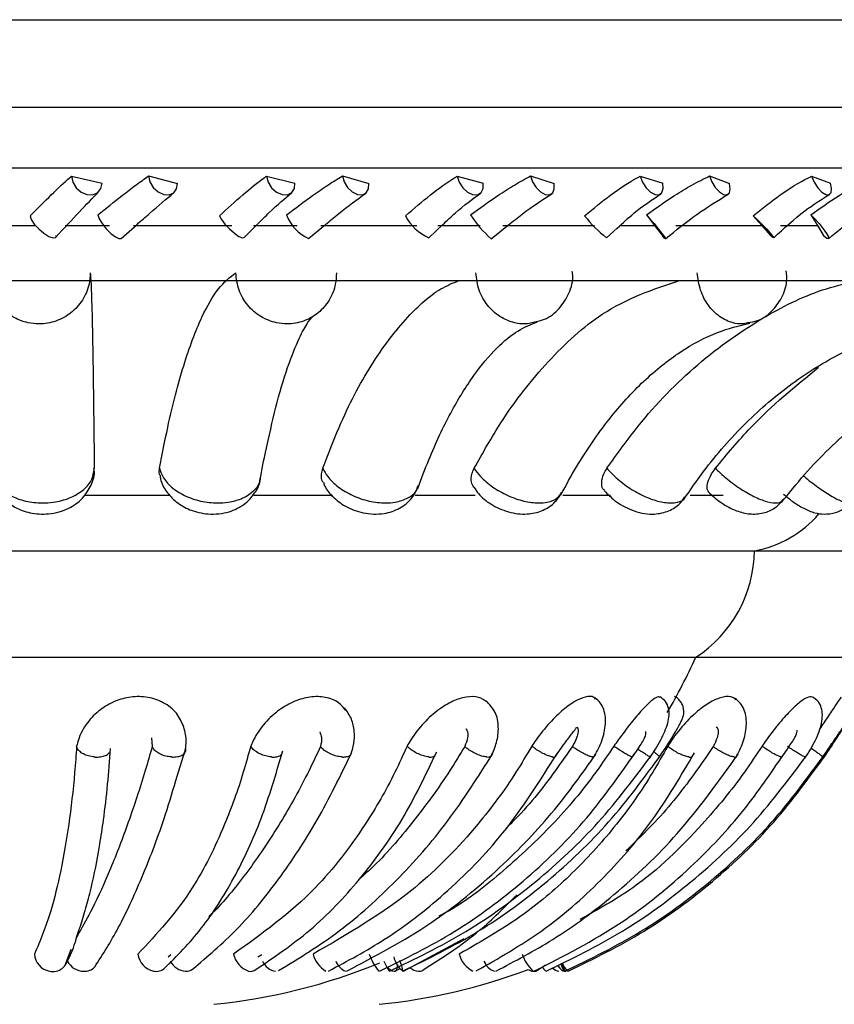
# Model space of a CAD drawing. Header units: millimetres. Extents: x 65 to 121, y 64 to 185.
# Tile 86 of 175: x 76.71 to 77.9, y 128.58 to 130.02. Entities that reach past the tile are written whole.
import ezdxf

# ---------------------------------------------------------------- set-up
doc = ezdxf.new("R2010")
doc.units = ezdxf.units.MM

msp = doc.modelspace()

# ---------------------------------------------------------------- linework, layer by layer
at = {"color": 7, "linetype": 'Continuous', "lineweight": 25}
for p, q in [((74.58689, 130.01567), (78.91689, 130.01567)), ((76.78133, 129.78677), (76.82622, 129.77652)), ((76.89395, 129.78721), (76.93652, 129.77593)), ((77.06641, 129.78677), (77.10815, 129.77652)), ((77.17741, 129.78721), (77.21627, 129.77593)), ((77.34537, 129.78677), (77.38315, 129.77652)), ((77.45259, 129.78721), (77.48699, 129.77593)), ((77.61278, 129.78677), (77.64587, 129.77652)), ((77.71413, 129.78721), (77.7434, 129.77593)), ((77.86343, 129.78677), (77.89118, 129.77652)), ((77.62191, 129.7302), (77.63393, 129.71454)), ((77.77814, 129.72871), (77.79057, 129.71454)), ((77.86209, 129.7302), (77.87185, 129.71454)), ((76.59608, 129.71454), (76.72884, 129.71454)), ((76.77244, 129.71454), (76.83724, 129.71454)), ((76.85385, 129.69585), (76.87727, 129.71637)), ((76.87212, 129.71454), (77.01576, 129.71454)), ((77.03378, 129.69722), (77.05323, 129.71647)), ((77.04761, 129.71454), (77.11154, 129.71454)), ((77.12784, 129.69561), (77.15252, 129.71594)), ((77.14583, 129.71454), (77.28612, 129.71454)), ((77.30381, 129.69692), (77.32424, 129.71594)), ((77.31702, 129.71454), (77.37883, 129.71454)), ((77.39486, 129.69541), (77.42029, 129.71556)), ((77.41186, 129.71454), (77.54608, 129.71454)), ((77.58349, 129.71454), (77.63393, 129.71454)), ((77.63393, 129.71454), (77.64568, 129.69915)), ((77.66505, 129.71454), (77.79057, 129.71454)), ((77.79057, 129.71454), (77.80272, 129.70063)), ((77.81782, 129.71454), (77.87185, 129.71454)), ((77.87185, 129.71454), (77.88129, 129.69915)), ((77.56352, 129.69669), (77.57937, 129.7109)), ((74.90233, 129.63438), (78.60146, 129.63438)), ((76.80078, 129.32057), (76.92576, 129.32057)), ((77.0479, 129.32057), (77.1629, 129.32057)), ((77.28403, 129.32057), (77.37161, 129.32057)), ((77.49967, 129.32057), (77.56917, 129.32057)), ((77.68576, 129.32057), (77.73413, 129.32057)), ((75.72414, 129.23897), (77.77965, 129.23897)), ((77.77965, 129.23897), (78.02143, 129.23897)), ((75.80982, 129.08335), (77.69397, 129.08335)), ((77.69397, 129.08335), (77.93575, 129.08335)), ((76.89835, 128.96552), (76.89954, 128.95283)), ((76.93401, 128.90292), (76.9472, 128.94536)), ((77.26676, 128.62419), (77.3556, 128.67189)), ((76.77302, 128.63576), (76.781, 128.65634)), ((76.9228, 128.64528), (76.92662, 128.64874)), ((77.05396, 128.64528), (77.05963, 128.64874)), ((76.7714, 128.63159), (76.77302, 128.63576)), ((77.46122, 128.62495), (77.47423, 128.63357)), ((77.25473, 128.62446), (77.26231, 128.62883)), ((77.2664, 128.62411), (77.26547, 128.62429))]:
    msp.add_line(p, q, dxfattribs=at)
at = {"color": 1, "linetype": 'Continuous', "lineweight": 25}
for p, q in [((74.58689, 129.88773), (78.91689, 129.88773)), ((74.66214, 129.79895), (78.84165, 129.79895))]:
    msp.add_line(p, q, dxfattribs=at)
at = {"color": 7, "linetype": 'Continuous', "lineweight": 25, "flags": 128}
for points in [[(76.78133, 129.78677), (76.78323, 129.77809), (76.78822, 129.76999), (76.79554, 129.76368), (76.80409, 129.7601), (76.81259, 129.75979), (76.81977, 129.76279), (76.82455, 129.76867), (76.82622, 129.77652)], [(76.89395, 129.78721), (76.89603, 129.77852), (76.90098, 129.77033), (76.90806, 129.76386), (76.9162, 129.7601), (76.9242, 129.75959), (76.93085, 129.76241), (76.93518, 129.76815), (76.93652, 129.77593)], [(77.06641, 129.78677), (77.06883, 129.77809), (77.07402, 129.76999), (77.08119, 129.76368), (77.08927, 129.7601), (77.09705, 129.75979), (77.10336, 129.76279), (77.10725, 129.76867), (77.10815, 129.77652)], [(77.17741, 129.78721), (77.17998, 129.77852), (77.18507, 129.77033), (77.1919, 129.76386), (77.19947, 129.7601), (77.20664, 129.75959), (77.21234, 129.76241), (77.21572, 129.76815), (77.21627, 129.77593)], [(77.34537, 129.78677), (77.34826, 129.77809), (77.35355, 129.76999), (77.36043, 129.76368), (77.36788, 129.7601), (77.37479, 129.75979), (77.3801, 129.76279), (77.38304, 129.76867), (77.38315, 129.77652)], [(77.45259, 129.78721), (77.4556, 129.77852), (77.46072, 129.77033), (77.46718, 129.76386), (77.47403, 129.7601), (77.48023, 129.75959), (77.48486, 129.76241), (77.48723, 129.76815), (77.48699, 129.77593)], [(77.61278, 129.78677), (77.61609, 129.77809), (77.62137, 129.76999), (77.62783, 129.76368), (77.63451, 129.7601), (77.6404, 129.75979), (77.64462, 129.76279), (77.64654, 129.76867), (77.64587, 129.77652)], [(77.71413, 129.78721), (77.71752, 129.77852), (77.72258, 129.77033), (77.72854, 129.76386), (77.73453, 129.7601), (77.73964, 129.75959), (77.74311, 129.76241), (77.74443, 129.76815), (77.7434, 129.77593)], [(77.86343, 129.78677), (77.86709, 129.77809), (77.87226, 129.76999), (77.87818, 129.76368), (77.88396, 129.7601), (77.88872, 129.75979), (77.89176, 129.76279), (77.89263, 129.76867), (77.89118, 129.77652)], [(76.72103, 129.72871), (76.72269, 129.72337), (76.72707, 129.71668), (76.73349, 129.70965), (76.74096, 129.70338), (76.74832, 129.69883), (76.75444, 129.69671), (76.75837, 129.69734), (76.7595, 129.70063)], [(76.82003, 129.7302), (76.822, 129.72468), (76.82632, 129.71759), (76.83234, 129.71003), (76.83911, 129.70317), (76.84559, 129.69806), (76.85078, 129.6955), (76.85375, 129.69577)], [(76.99773, 129.72871), (77.0005, 129.72337), (77.00563, 129.71668), (77.01233, 129.70965), (77.01956, 129.70338), (77.0262, 129.69883), (77.03123, 129.69671), (77.0337, 129.69712)], [(77.62191, 129.7302), (77.62692, 129.72468), (77.63301, 129.71759), (77.63925, 129.71003), (77.64466, 129.70317), (77.64841, 129.69806), (77.64992, 129.6955), (77.64896, 129.69589), (77.64568, 129.69915)], [(77.77814, 129.72871), (77.78384, 129.72337), (77.79058, 129.71668), (77.79731, 129.70965), (77.80301, 129.70338), (77.80678, 129.69883), (77.80805, 129.69671), (77.80663, 129.69734), (77.80272, 129.70063)], [(77.86209, 129.7302), (77.86794, 129.72468), (77.8744, 129.71759), (77.88046, 129.71003), (77.88519, 129.70317), (77.88786, 129.69806), (77.88806, 129.6955), (77.88575, 129.69589), (77.88129, 129.69915)], [(77.49214, 128.63275), (77.49257, 128.63214), (77.49526, 128.62884), (77.49785, 128.62633), (77.50023, 128.62473), (77.5023, 128.62411), (77.50396, 128.62451)], [(77.49636, 128.63506), (77.49777, 128.63214), (77.49943, 128.62884), (77.50078, 128.62633), (77.50176, 128.62473), (77.50233, 128.62411), (77.50245, 128.62451)], [(77.24343, 128.63021), (77.24472, 128.62884), (77.24761, 128.62633), (77.25033, 128.62473), (77.25277, 128.62411), (77.25483, 128.62451)], [(77.50396, 128.62451), (77.50503, 128.62568), (77.50507, 128.62574)], [(77.50779, 128.62468), (77.50768, 128.62442), (77.50726, 128.62411)]]:
    msp.add_lwpolyline(points, dxfattribs=at)
at = {"color": 7, "linetype": 'Continuous', "lineweight": 25}
for centre, radius, start, end in [((77.1557, 129.75347), 0.0643, 201.2157, 244.26915), ((77.33336, 129.76275), 0.07224, 208.11742, 245.82336), ((77.50102, 129.81736), 0.16171, 212.61346, 228.96601), ((77.69374, 129.85923), 0.20824, 218.81514, 231.29026), ((77.7516, 129.39738), 0.16087, 280.04159, 319.55768), ((77.59213, 129.24083), 0.18753, 302.89059, 359.43407), ((76.9026, 129.43921), 0.8677, 329.77474, 335.78775), ((76.75327, 128.65013), 0.0259, 182.00601, 261.49076), ((76.9078, 128.6534), 0.02959, 188.12885, 257.59012), ((77.05131, 128.65628), 0.03368, 192.10513, 250.65083), ((77.17446, 128.65994), 0.0413, 195.05275, 239.10107), ((77.29381, 128.67634), 0.08168, 199.39197, 219.38798), ((77.38554, 128.65869), 0.03843, 194.2627, 242.79183), ((77.49792, 128.66778), 0.06043, 197.88696, 225.73197), ((76.75455, 128.6458), 0.0219, 256.49965, 358.65144), ((76.80026, 128.65202), 0.02792, 208.20766, 268.20455), ((76.95081, 128.6524), 0.02841, 208.57049, 264.94149), ((76.9026, 129.43921), 0.8677, 275.74123, 292.32512), ((77.08492, 128.65064), 0.02703, 205.94136, 259.02381), ((77.19272, 128.64852), 0.02662, 201.37302, 246.49914), ((77.30179, 128.66356), 0.06816, 201.28326, 215.36808), ((77.2889, 128.65362), 0.0373, 192.90814, 231.30518), ((77.24927, 128.63131), 0.00878, 309.26198, 12.2313), ((77.22329, 128.62159), 0.04239, 3.94339, 25.41301), ((77.40857, 128.64891), 0.02624, 202.61004, 250.92658), ((77.42122, 128.60256), 0.08415, 15.12082, 23.52301), ((77.52526, 128.64617), 0.02847, 200.01001, 230.79146), ((76.80031, 128.64535), 0.02126, 267.52293, 315.4752), ((76.90556, 128.64208), 0.01805, 256.79915, 313.78241), ((76.94894, 128.63957), 0.01547, 267.64117, 307.69257), ((77.04336, 128.63526), 0.01122, 253.3801, 311.39319), ((77.14438, 129.43921), 0.8677, 275.74123, 290.57119), ((77.29344, 128.65357), 0.04098, 213.60599, 219.84271), ((77.29068, 128.64509), 0.02107, 226.8428, 265.07137), ((77.28937, 128.63446), 0.01036, 267.25865, 301.76394), ((77.45739, 128.63822), 0.01399, 234.47195, 281.27896), ((77.45746, 128.63252), 0.00845, 288.43012, 331.12947), ((77.48633, 128.63879), 0.01854, 205.19003, 232.37447), ((77.49571, 128.63792), 0.01394, 219.99904, 262.41794)]:
    msp.add_arc(centre, radius, start, end, dxfattribs=at)
for points, knots in [([(76.72103, 129.72871), (76.73154, 129.73933), (76.75261, 129.76063), (76.77202, 129.77861), (76.78043, 129.78599), (76.78133, 129.78677)], [0, 0, 0, 0, 0.471099, 0.9438887, 1, 1, 1, 1]), ([(76.82003, 129.7302), (76.83204, 129.7399), (76.85142, 129.75555), (76.87639, 129.77454), (76.88804, 129.78295), (76.89395, 129.78721)], [0, 0, 0, 0, 0.44592, 0.7192366, 1, 1, 1, 1]), ([(76.99773, 129.72871), (77.0092, 129.73933), (77.03219, 129.76063), (77.05487, 129.77861), (77.0653, 129.78599), (77.06641, 129.78677)], [0, 0, 0, 0, 0.4710972, 0.943887, 1, 1, 1, 1]), ([(77.09576, 129.7302), (77.10856, 129.7399), (77.12921, 129.75555), (77.15686, 129.77454), (77.1705, 129.78295), (77.17741, 129.78721)], [0, 0, 0, 0, 0.4459198, 0.7192421, 1, 1, 1, 1]), ([(77.26964, 129.72871), (77.28185, 129.73933), (77.30632, 129.76063), (77.33182, 129.77861), (77.34407, 129.78599), (77.34537, 129.78677)], [0, 0, 0, 0, 0.4711015, 0.9438941, 1, 1, 1, 1]), ([(77.3648, 129.7302), (77.37814, 129.7399), (77.39965, 129.75555), (77.42945, 129.77454), (77.44481, 129.78295), (77.45259, 129.78721)], [0, 0, 0, 0, 0.4459251, 0.7192394, 1, 1, 1, 1]), ([(77.53148, 129.72871), (77.54419, 129.73933), (77.56966, 129.76063), (77.59748, 129.77861), (77.61131, 129.78599), (77.61278, 129.78677)], [0, 0, 0, 0, 0.4711042, 0.9438882, 1, 1, 1, 1]), ([(77.62191, 129.7302), (77.63553, 129.7399), (77.65749, 129.75555), (77.68886, 129.77454), (77.70563, 129.78295), (77.71413, 129.78721)], [0, 0, 0, 0, 0.4459234, 0.7192383, 1, 1, 1, 1]), ([(77.77814, 129.72871), (77.7911, 129.73933), (77.81708, 129.76063), (77.84669, 129.77861), (77.86183, 129.78599), (77.86343, 129.78677)], [0, 0, 0, 0, 0.4711009, 0.9438904, 1, 1, 1, 1]), ([(77.86209, 129.7302), (77.87572, 129.7399), (77.89769, 129.75555), (77.93003, 129.77454), (77.94789, 129.78295), (77.95695, 129.78721)], [0, 0, 0, 0, 0.44592408, 0.71924071, 1, 1, 1, 1]), ([(76.75861, 129.69755), (76.77045, 129.71042), (76.79405, 129.73606), (76.81231, 129.75485), (76.82142, 129.76421)], [0, 0, 0, 0, 0.5016015, 1, 1, 1, 1]), ([(76.87727, 129.71637), (76.88347, 129.72182), (76.90379, 129.73968), (76.92008, 129.75336), (76.9314, 129.76286)], [0, 0, 0, 0, 0.3052086, 1, 1, 1, 1]), ([(77.05323, 129.71647), (77.05912, 129.72239), (77.07736, 129.74072), (77.09301, 129.75402), (77.1036, 129.76301)], [0, 0, 0, 0, 0.3232171, 1, 1, 1, 1]), ([(77.15252, 129.71594), (77.15902, 129.72137), (77.18024, 129.73906), (77.19889, 129.75258), (77.21183, 129.76196)], [0, 0, 0, 0, 0.30651923, 1, 1, 1, 1]), ([(77.32424, 129.71594), (77.33042, 129.72183), (77.34944, 129.73996), (77.36722, 129.7531), (77.37923, 129.76196)], [0, 0, 0, 0, 0.3248125, 1, 1, 1, 1]), ([(77.42029, 129.71556), (77.42698, 129.72096), (77.44869, 129.7385), (77.46931, 129.75188), (77.48358, 129.76115)], [0, 0, 0, 0, 0.3079303, 1, 1, 1, 1]), ([(77.57937, 129.7109), (77.58742, 129.71837), (77.60856, 129.73801), (77.62985, 129.75226), (77.64303, 129.76109)], [0, 0, 0, 0, 0.3808078, 1, 1, 1, 1]), ([(77.64981, 129.6953), (77.66506, 129.70768), (77.69532, 129.73225), (77.72615, 129.75111), (77.74144, 129.76046)], [0, 0, 0, 0, 0.503966, 1, 1, 1, 1]), ([(77.80793, 129.6966), (77.82295, 129.71055), (77.84942, 129.73515), (77.8777, 129.75278), (77.88994, 129.76042)], [0, 0, 0, 0, 0.5671661, 1, 1, 1, 1]), ([(77.88785, 129.69536), (77.90086, 129.70612), (77.93028, 129.73045), (77.96252, 129.74939), (77.9805, 129.75995)], [0, 0, 0, 0, 0.4424959, 1, 1, 1, 1]), ([(76.80895, 129.64562), (76.80859, 129.64001), (76.80767, 129.62604), (76.79859, 129.605), (76.78161, 129.58597), (76.75915, 129.57361), (76.73701, 129.56987), (76.71498, 129.57219), (76.69405, 129.58046), (76.67483, 129.59727), (76.66151, 129.61979), (76.65982, 129.63691), (76.65896, 129.64562)], [0, 0, 0, 0, 0.071767, 0.178929, 0.2859693, 0.392977, 0.5000213, 0.5670021, 0.6742186, 0.7815575, 0.8889414, 1, 1, 1, 1]), ([(76.80895, 129.64562), (76.8093, 129.64087), (76.81015, 129.62908), (76.81147, 129.58737), (76.81315, 129.50619), (76.81414, 129.41536), (76.81475, 129.35968)], [0, 0, 0, 0, 0.1558047, 0.3865286, 0.6239431, 1, 1, 1, 1]), ([(76.91027, 129.35968), (76.91414, 129.37995), (76.92483, 129.43584), (76.94527, 129.51389), (76.97042, 129.5807), (76.99618, 129.62597), (77.01306, 129.63903), (77.02159, 129.64562)], [0, 0, 0, 0, 0.1311003, 0.3616382, 0.5988632, 0.797328, 1, 1, 1, 1]), ([(77.16862, 129.64562), (77.16837, 129.64001), (77.16774, 129.62604), (77.15925, 129.605), (77.14298, 129.58597), (77.12121, 129.57361), (77.09958, 129.56987), (77.07794, 129.57219), (77.05725, 129.58046), (77.03809, 129.59727), (77.02459, 129.61979), (77.0226, 129.63691), (77.02159, 129.64562)], [0, 0, 0, 0, 0.0717672, 0.1789297, 0.2859682, 0.3929782, 0.5000191, 0.567001, 0.6742201, 0.7815579, 0.8889416, 1, 1, 1, 1]), ([(77.46055, 129.57431), (77.46475, 129.5752), (77.47764, 129.57792), (77.49543, 129.59261), (77.50953, 129.61512), (77.51559, 129.63506), (77.51369, 129.64574), (77.51338, 129.64747)], [0, 0, 0, 0, 0.1309998, 0.4013429, 0.6709905, 0.946854, 1, 1, 1, 1]), ([(77.77066, 129.5729), (77.7753, 129.57361), (77.78805, 129.57556), (77.80567, 129.5885), (77.82042, 129.60848), (77.82802, 129.62968), (77.82683, 129.64327), (77.82639, 129.64824)], [0, 0, 0, 0, 0.1359883, 0.3739021, 0.6101023, 0.8574717, 1, 1, 1, 1]), ([(77.14881, 129.35968), (77.15659, 129.37994), (77.17807, 129.43582), (77.21911, 129.51401), (77.26968, 129.58028), (77.3135, 129.6202), (77.33923, 129.63071), (77.34823, 129.63438)], [0, 0, 0, 0, 0.1450371, 0.4000853, 0.6625275, 0.8820908, 1, 1, 1, 1]), ([(77.37001, 129.35968), (77.38282, 129.38244), (77.41567, 129.44076), (77.47786, 129.5189), (77.56429, 129.59886), (77.63195, 129.6215), (77.67044, 129.63438)], [0, 0, 0, 0, 0.1589236, 0.4073313, 0.6629432, 1, 1, 1, 1]), ([(77.56419, 129.35968), (77.57908, 129.38057), (77.61937, 129.43705), (77.69615, 129.51545), (77.78973, 129.58114), (77.87031, 129.62048), (77.91729, 129.6308), (77.93355, 129.63438)], [0, 0, 0, 0, 0.1497018, 0.4048643, 0.6674244, 0.8848554, 1, 1, 1, 1]), ([(77.06703, 129.39175), (77.07199, 129.41412), (77.08231, 129.46066), (77.09928, 129.51487), (77.11579, 129.55417), (77.12795, 129.57541), (77.13495, 129.58207), (77.13361, 129.58118), (77.13342, 129.58105)], [0, 0, 0, 0, 0.2029165, 0.4222915, 0.6351529, 0.8119638, 0.9741061, 1, 1, 1, 1]), ([(77.28773, 129.33036), (77.29298, 129.34443), (77.30805, 129.38482), (77.33542, 129.44241), (77.36942, 129.49746), (77.40324, 129.53737), (77.43591, 129.56379), (77.4533, 129.57015), (77.46236, 129.57346)], [0, 0, 0, 0, 0.0967608, 0.2777723, 0.4567378, 0.6333073, 0.8088013, 1, 1, 1, 1]), ([(77.49687, 129.32093), (77.50441, 129.33478), (77.52634, 129.37508), (77.56661, 129.43303), (77.61788, 129.4895), (77.67146, 129.53186), (77.72364, 129.5599), (77.75736, 129.56822), (77.77318, 129.57212)], [0, 0, 0, 0, 0.096558, 0.2808266, 0.4648153, 0.649096, 0.8353521, 1, 1, 1, 1]), ([(77.6765, 129.31418), (77.68604, 129.32798), (77.71416, 129.36864), (77.76637, 129.42765), (77.83413, 129.48594), (77.90661, 129.53027), (77.97677, 129.55904), (78.02278, 129.5678), (78.04303, 129.57165)], [0, 0, 0, 0, 0.0962271, 0.2835773, 0.4712488, 0.6599119, 0.8503221, 1, 1, 1, 1]), ([(77.8192, 129.30968), (77.83037, 129.32349), (77.86358, 129.36455), (77.92566, 129.42448), (78.00701, 129.48405), (78.09466, 129.52948), (78.17911, 129.55867), (78.23443, 129.5676), (78.25822, 129.57144)], [0, 0, 0, 0, 0.09593833, 0.2851293, 0.47468855, 0.66488245, 0.85586535, 1, 1, 1, 1]), ([(77.72287, 129.35968), (77.73967, 129.38007), (77.78529, 129.43543), (77.83937, 129.47953), (77.87354, 129.50739)], [0, 0, 0, 0, 0.3682777, 1, 1, 1, 1]), ([(77.05735, 129.34247), (77.05998, 129.35748), (77.06306, 129.37499), (77.06653, 129.38966), (77.06703, 129.39175)], [0, 0, 0, 0, 0.8571196, 1, 1, 1, 1]), ([(76.66528, 129.35773), (76.66513, 129.35666), (76.66391, 129.3481), (76.66957, 129.33262), (76.68142, 129.31485), (76.69899, 129.30163), (76.7216, 129.29328), (76.74944, 129.29167), (76.77666, 129.29918), (76.79826, 129.31468), (76.81063, 129.33434), (76.81596, 129.35034), (76.81447, 129.35843), (76.81431, 129.35927)], [0, 0, 0, 0, 0.0146956, 0.1176465, 0.2113181, 0.3066227, 0.4123689, 0.5338397, 0.6715503, 0.7842287, 0.8879984, 0.9884021, 1, 1, 1, 1]), ([(76.6648, 129.35968), (76.66506, 129.35562), (76.66566, 129.34601), (76.67478, 129.33176), (76.69159, 129.31915), (76.71394, 129.31095), (76.73605, 129.30848), (76.75809, 129.31001), (76.7791, 129.3155), (76.79846, 129.32664), (76.81227, 129.34186), (76.8139, 129.35356), (76.81475, 129.35968)], [0, 0, 0, 0, 0.0774636, 0.1832094, 0.2888303, 0.3944232, 0.5000523, 0.5661455, 0.6719446, 0.7778637, 0.8838277, 1, 1, 1, 1]), ([(76.91071, 129.34951), (76.91046, 129.35015), (76.90915, 129.35339), (76.90977, 129.35688), (76.91027, 129.35968)], [0, 0, 0, 0, 0.1954122, 1, 1, 1, 1]), ([(77.14918, 129.33919), (77.14909, 129.33931), (77.14659, 129.34271), (77.14634, 129.3501), (77.14811, 129.35695), (77.14881, 129.35968)], [0, 0, 0, 0, 0.0219939, 0.6097556, 1, 1, 1, 1]), ([(77.14881, 129.35968), (77.15093, 129.35562), (77.15595, 129.34601), (77.17094, 129.33176), (77.19221, 129.31915), (77.21652, 129.31095), (77.23793, 129.30848), (77.25752, 129.31), (77.2739, 129.3156), (77.28542, 129.32433), (77.28727, 129.33156), (77.28784, 129.33382)], [0, 0, 0, 0, 0.0937761, 0.2217818, 0.3496409, 0.4774597, 0.6053243, 0.6853341, 0.8134029, 0.9416197, 1, 1, 1, 1]), ([(77.36976, 129.33187), (77.36832, 129.33432), (77.36503, 129.3399), (77.36571, 129.35003), (77.36878, 129.35693), (77.37001, 129.35968)], [0, 0, 0, 0, 0.3192632, 0.72838968, 1, 1, 1, 1]), ([(77.56104, 129.32701), (77.56009, 129.32784), (77.55681, 129.33072), (77.55594, 129.33935), (77.55832, 129.34997), (77.56251, 129.35691), (77.56419, 129.35968)], [0, 0, 0, 0, 0.1332479, 0.4587071, 0.7840174, 1, 1, 1, 1]), ([(77.71392, 129.32357), (77.71261, 129.32539), (77.70989, 129.32916), (77.71114, 129.33927), (77.71578, 129.34999), (77.72085, 129.35692), (77.72287, 129.35968)], [0, 0, 0, 0, 0.25916241, 0.53734753, 0.8153897, 1, 1, 1, 1]), ([(76.91111, 129.34957), (76.91122, 129.34774), (76.91175, 129.3391), (76.91994, 129.32513), (76.93433, 129.30941), (76.9553, 129.29756), (76.98242, 129.29131), (77.01047, 129.29409), (77.03425, 129.3056), (77.04967, 129.32267), (77.05763, 129.33717), (77.0576, 129.3451), (77.0576, 129.34568)], [0, 0, 0, 0, 0.0276821, 0.1308524, 0.2353002, 0.3522115, 0.4874961, 0.6413992, 0.7653245, 0.8797463, 0.9911627, 1, 1, 1, 1]), ([(77.14966, 129.33939), (77.15022, 129.33765), (77.15283, 129.32956), (77.16364, 129.31701), (77.18222, 129.30264), (77.2086, 129.29289), (77.23664, 129.29177), (77.26089, 129.29986), (77.27909, 129.31373), (77.28549, 129.32675), (77.28864, 129.33316)], [0, 0, 0, 0, 0.031749, 0.1476519, 0.280167, 0.4365609, 0.6142648, 0.7512272, 0.8776196, 1, 1, 1, 1]), ([(77.36984, 129.33192), (77.37186, 129.32878), (77.37808, 129.31909), (77.395, 129.30601), (77.41981, 129.29463), (77.44584, 129.29139), (77.46881, 129.29634), (77.4873, 129.30723), (77.49477, 129.31872), (77.49837, 129.32425)], [0, 0, 0, 0, 0.0740737, 0.2281895, 0.4090544, 0.5907109, 0.7339487, 0.871831, 1, 1, 1, 1]), ([(77.5607, 129.32666), (77.56538, 129.32182), (77.57649, 129.31032), (77.60114, 129.297), (77.6277, 129.29097), (77.65185, 129.29531), (77.66888, 129.30465), (77.67542, 129.31408), (77.67818, 129.31806)], [0, 0, 0, 0, 0.1489445, 0.3540714, 0.5863942, 0.7504595, 0.8945496, 1, 1, 1, 1]), ([(77.71389, 129.32353), (77.71949, 129.3186), (77.73155, 129.30798), (77.75227, 129.29731), (77.77271, 129.292), (77.79246, 129.29327), (77.80996, 129.30041), (77.81784, 129.30922), (77.82156, 129.31337)], [0, 0, 0, 0, 0.1794762, 0.38618, 0.555716, 0.7170024, 0.8667816, 1, 1, 1, 1]), ([(77.82251, 129.32171), (77.82693, 129.31805), (77.83639, 129.31021), (77.85179, 129.3007), (77.86626, 129.29452), (77.88256, 129.29198), (77.89868, 129.29433), (77.91299, 129.30086), (77.91904, 129.30828), (77.92132, 129.31109)], [0, 0, 0, 0, 0.1476828, 0.3162237, 0.4839689, 0.6056538, 0.753081, 0.9067704, 1, 1, 1, 1]), ([(76.9454, 128.98194), (76.94239, 128.98871), (76.93622, 129.00257), (76.91705, 129.01758), (76.8935, 129.02591), (76.8685, 129.02628), (76.84428, 129.01965), (76.82196, 129.00664), (76.8028, 128.98721), (76.79268, 128.9682), (76.78975, 128.95644), (76.789, 128.95343)], [0, 0, 0, 0, 0.1169601, 0.2396083, 0.3524298, 0.4630382, 0.5684063, 0.6815555, 0.8086256, 0.9510042, 1, 1, 1, 1]), ([(77.18229, 129.00565), (77.17912, 129.00967), (77.1719, 129.01881), (77.15311, 129.02579), (77.13056, 129.02631), (77.10711, 129.01965), (77.08423, 129.00665), (77.06291, 128.98721), (77.04985, 128.9682), (77.04476, 128.95644), (77.04346, 128.95343)], [0, 0, 0, 0, 0.1044508, 0.2373225, 0.367596, 0.4916919, 0.6249505, 0.774608, 0.9422967, 1, 1, 1, 1]), ([(77.38891, 129.01779), (77.38507, 129.02051), (77.37693, 129.02628), (77.35881, 129.02619), (77.33842, 129.01968), (77.31695, 129.00664), (77.29538, 128.98721), (77.28054, 128.9682), (77.27375, 128.95644), (77.27201, 128.95343)], [0, 0, 0, 0, 0.132378, 0.2805764, 0.4217497, 0.5733458, 0.7435935, 0.9343586, 1, 1, 1, 1]), ([(77.54734, 129.02231), (77.54663, 129.02317), (77.54356, 129.02684), (77.53309, 129.02598), (77.51762, 129.01974), (77.49946, 129.00662), (77.47956, 128.98722), (77.46426, 128.9682), (77.45637, 128.95644), (77.45435, 128.95343)], [0, 0, 0, 0, 0.0495743, 0.2119129, 0.3665573, 0.5326251, 0.7191233, 0.9280956, 1, 1, 1, 1]), ([(77.54473, 128.9364), (77.54869, 128.94359), (77.55698, 128.95862), (77.56197, 128.97937), (77.56232, 128.99569), (77.55993, 129.00734), (77.55491, 129.01738), (77.5494, 129.02171), (77.54663, 129.02389)], [0, 0, 0, 0, 0.2173305, 0.4542031, 0.583659, 0.7195931, 0.8588622, 1, 1, 1, 1]), ([(77.64208, 129.02473), (77.6408, 129.02523), (77.63803, 129.02632), (77.6286, 129.01952), (77.6156, 129.00669), (77.59907, 128.9872), (77.58469, 128.9682), (77.57639, 128.95644), (77.57427, 128.95343)], [0, 0, 0, 0, 0.1446788, 0.3125187, 0.492751, 0.6951598, 0.9219578, 1, 1, 1, 1]), ([(77.6264, 128.93543), (77.63219, 128.94445), (77.64331, 128.96175), (77.65257, 128.98315), (77.65541, 128.99843), (77.65467, 129.00909), (77.65073, 129.01897), (77.64473, 129.02346), (77.64176, 129.02568)], [0, 0, 0, 0, 0.2737081, 0.5250414, 0.6472558, 0.7670425, 0.8849127, 1, 1, 1, 1]), ([(77.75257, 129.02108), (77.75123, 129.02243), (77.747, 129.02667), (77.73462, 129.02605), (77.71766, 129.01972), (77.69845, 129.00662), (77.67793, 128.98722), (77.66262, 128.9682), (77.65495, 128.95644), (77.65299, 128.95343)], [0, 0, 0, 0, 0.0736596, 0.2318836, 0.3826084, 0.5444668, 0.7262393, 0.9299149, 1, 1, 1, 1]), ([(77.67509, 128.99595), (77.67541, 128.99674), (77.67684, 129.00036), (77.6767, 129.00625), (77.67511, 129.01278), (77.67246, 129.01795), (77.6685, 129.02272), (77.66494, 129.02495), (77.66313, 129.02609)], [0, 0, 0, 0, 0.0724596, 0.3289631, 0.4796231, 0.6438001, 0.81873, 1, 1, 1, 1]), ([(77.75285, 128.93699), (77.75655, 128.94417), (77.76427, 128.95913), (77.76835, 128.97942), (77.76802, 128.99529), (77.76525, 129.0066), (77.75995, 129.01642), (77.75441, 129.02084), (77.75162, 129.02307)], [0, 0, 0, 0, 0.2199447, 0.4581306, 0.5868818, 0.7221433, 0.8602735, 1, 1, 1, 1]), ([(77.8657, 129.02469), (77.86365, 129.02528), (77.85951, 129.02649), (77.84807, 129.01955), (77.83359, 129.00668), (77.81599, 128.9872), (77.80123, 128.9682), (77.79298, 128.95644), (77.79086, 128.95343)], [0, 0, 0, 0, 0.1613624, 0.3259292, 0.5026477, 0.7011095, 0.9234843, 1, 1, 1, 1]), ([(77.85353, 128.93556), (77.859, 128.94431), (77.86966, 128.96132), (77.87775, 128.98308), (77.87957, 128.99877), (77.87807, 129.0095), (77.87369, 129.01898), (77.86794, 129.02325), (77.86512, 129.02535)], [0, 0, 0, 0, 0.2664017, 0.5181992, 0.6430949, 0.7655448, 0.885019, 1, 1, 1, 1]), ([(77.90659, 129.02488), (77.90668, 129.02511), (77.90694, 129.02581), (77.90259, 129.01942), (77.89403, 129.00664), (77.88418, 128.99189), (77.87678, 128.98104), (77.87454, 128.97776)], [0, 0, 0, 0, 0.1175553, 0.3495613, 0.5986969, 0.8784875, 1, 1, 1, 1]), ([(77.18962, 128.9402), (77.19138, 128.9458), (77.19501, 128.95737), (77.19547, 128.97545), (77.1916, 128.99388), (77.18438, 129.00401), (77.18066, 129.00924)], [0, 0, 0, 0, 0.2304585, 0.4754905, 0.7296035, 1, 1, 1, 1]), ([(77.39501, 128.93846), (77.39793, 128.94525), (77.40399, 128.95931), (77.40647, 128.98181), (77.40242, 129.00418), (77.39257, 129.01432), (77.38752, 129.01951)], [0, 0, 0, 0, 0.2253145, 0.4665778, 0.7264239, 1, 1, 1, 1]), ([(77.63952, 128.93537), (77.64409, 128.94219), (77.65328, 128.95591), (77.66499, 128.97498), (77.67189, 128.98749), (77.67494, 128.99414), (77.67506, 128.99541), (77.67511, 128.99605)], [0, 0, 0, 0, 0.2429731, 0.48864, 0.7409803, 0.8694181, 1, 1, 1, 1]), ([(77.8804, 128.93533), (77.88497, 128.94211), (77.89411, 128.95569), (77.90455, 128.97193), (77.91117, 128.98248), (77.91491, 128.98858), (77.91731, 128.99267), (77.91748, 128.99317), (77.91756, 128.99342)], [0, 0, 0, 0, 0.2478059, 0.4961513, 0.6233912, 0.751006, 0.8788994, 1, 1, 1, 1]), ([(76.9466, 128.94186), (76.94794, 128.94873), (76.95069, 128.96289), (76.94685, 128.97679), (76.94488, 128.98395)], [0, 0, 0, 0, 0.4856786, 1, 1, 1, 1]), ([(77.35783, 128.97913), (77.35875, 128.97763), (77.36099, 128.97397), (77.36092, 128.9647), (77.35806, 128.95711), (77.35645, 128.95283)], [0, 0, 0, 0, 0.2319256, 0.5671658, 1, 1, 1, 1]), ([(77.48727, 128.93578), (77.49186, 128.94265), (77.50054, 128.95561), (77.51081, 128.96888), (77.51628, 128.97574), (77.51885, 128.97905), (77.51925, 128.98017), (77.51939, 128.98059)], [0, 0, 0, 0, 0.3497938, 0.6607632, 0.8010974, 0.9269486, 1, 1, 1, 1]), ([(77.51996, 128.98156), (77.52059, 128.98084), (77.52201, 128.9792), (77.52227, 128.9738), (77.52001, 128.96477), (77.51597, 128.95713), (77.5137, 128.95283)], [0, 0, 0, 0, 0.1552064, 0.3511561, 0.6343556, 1, 1, 1, 1]), ([(77.72379, 128.98153), (77.72456, 128.98082), (77.72632, 128.97919), (77.72717, 128.9738), (77.72554, 128.96477), (77.72178, 128.95713), (77.71965, 128.95283)], [0, 0, 0, 0, 0.1537723, 0.3500522, 0.6337224, 1, 1, 1, 1]), ([(77.87816, 128.93522), (77.88272, 128.94184), (77.89182, 128.95504), (77.90392, 128.97294), (77.91151, 128.98422), (77.91536, 128.98986), (77.91603, 128.99073), (77.91636, 128.99116)], [0, 0, 0, 0, 0.25042945, 0.49975208, 0.75047844, 0.87551563, 1, 1, 1, 1]), ([(77.14436, 128.97437), (77.14548, 128.97149), (77.14805, 128.96489), (77.14641, 128.95718), (77.14548, 128.95283)], [0, 0, 0, 0, 0.4364593, 1, 1, 1, 1]), ([(77.59978, 128.93506), (77.60447, 128.9417), (77.61134, 128.95143), (77.61765, 128.96208), (77.62142, 128.96956), (77.62115, 128.97307), (77.62101, 128.97503)], [0, 0, 0, 0, 0.405387, 0.594854, 0.7728392, 1, 1, 1, 1]), ([(77.81834, 128.93512), (77.82306, 128.94183), (77.82998, 128.95168), (77.83694, 128.96251), (77.84162, 128.97063), (77.84211, 128.97448), (77.84242, 128.97681)], [0, 0, 0, 0, 0.388939, 0.5701051, 0.7397647, 1, 1, 1, 1]), ([(76.789, 128.95343), (76.78806, 128.9406), (76.7851, 128.90045), (76.77788, 128.83788), (76.76612, 128.76998), (76.75001, 128.7036), (76.73563, 128.66902), (76.72739, 128.64922)], [0, 0, 0, 0, 0.0976886, 0.3055499, 0.5134118, 0.7212713, 1, 1, 1, 1]), ([(76.89954, 128.95283), (76.89614, 128.94105), (76.8849, 128.9022), (76.86471, 128.84091), (76.83866, 128.77307), (76.81436, 128.72006), (76.79758, 128.68894), (76.78992, 128.67607), (76.78871, 128.67402)], [0, 0, 0, 0, 0.1020347, 0.336409, 0.5707835, 0.8051535, 0.9689822, 1, 1, 1, 1]), ([(76.78871, 128.67402), (76.79067, 128.67939), (76.79554, 128.69273), (76.80274, 128.71633), (76.81269, 128.75467), (76.82125, 128.79776), (76.82899, 128.84959), (76.83447, 128.89588), (76.83728, 128.93229), (76.83864, 128.94993)], [0, 0, 0, 0, 0.0806252, 0.2001936, 0.3197616, 0.5592119, 0.6787825, 0.8443904, 1, 1, 1, 1]), ([(76.81532, 128.93752), (76.81512, 128.93753), (76.81213, 128.93775), (76.80627, 128.9388), (76.79867, 128.94174), (76.79283, 128.94579), (76.78968, 128.9499), (76.78919, 128.95246), (76.789, 128.95343)], [0, 0, 0, 0, 0.0159049, 0.2294856, 0.4430623, 0.6564591, 0.8693445, 1, 1, 1, 1]), ([(77.04346, 128.95343), (77.03992, 128.94059), (77.02885, 128.90043), (77.00237, 128.82786), (76.95414, 128.73027), (76.90624, 128.67894), (76.87851, 128.64922)], [0, 0, 0, 0, 0.0977539, 0.3057566, 0.5980218, 1, 1, 1, 1]), ([(76.92807, 128.93752), (76.92787, 128.93753), (76.92493, 128.93769), (76.91906, 128.93861), (76.91114, 128.94137), (76.9047, 128.94528), (76.90087, 128.94931), (76.89991, 128.95186), (76.89954, 128.95283)], [0, 0, 0, 0, 0.0158444, 0.2295528, 0.4432531, 0.6567868, 0.8698622, 1, 1, 1, 1]), ([(76.92807, 128.93752), (76.92827, 128.93751), (76.9312, 128.93738), (76.93669, 128.93774), (76.94318, 128.93983), (76.94746, 128.94324), (76.949, 128.94703), (76.94848, 128.94957), (76.94828, 128.95053)], [0, 0, 0, 0, 0.0158261, 0.2294374, 0.4430251, 0.6564109, 0.8693394, 1, 1, 1, 1]), ([(77.14548, 128.95283), (77.13993, 128.94105), (77.12163, 128.90221), (77.08771, 128.84082), (77.04237, 128.7734), (77.00672, 128.72849), (76.98608, 128.70797), (76.98226, 128.70418)], [0, 0, 0, 0, 0.1188765, 0.391935, 0.6649931, 0.9380499, 1, 1, 1, 1]), ([(77.27201, 128.95343), (77.26619, 128.94059), (77.24798, 128.90043), (77.20585, 128.82786), (77.13117, 128.73027), (77.05974, 128.67894), (77.01838, 128.64922)], [0, 0, 0, 0, 0.0977554, 0.3057585, 0.5980212, 1, 1, 1, 1]), ([(77.0739, 128.93752), (77.07371, 128.93753), (77.07095, 128.93774), (77.06527, 128.9388), (77.05722, 128.94173), (77.05023, 128.94579), (77.04562, 128.9499), (77.04406, 128.95246), (77.04346, 128.95343)], [0, 0, 0, 0, 0.0159147, 0.2294942, 0.4430782, 0.6564316, 0.8693585, 1, 1, 1, 1]), ([(77.45435, 128.95343), (77.44676, 128.94059), (77.42303, 128.90043), (77.36898, 128.82786), (77.2745, 128.73027), (77.18589, 128.67894), (77.13458, 128.64922)], [0, 0, 0, 0, 0.0977548, 0.3057585, 0.5980211, 1, 1, 1, 1]), ([(77.17711, 128.93752), (77.17693, 128.93753), (77.17432, 128.93769), (77.16882, 128.93861), (77.16071, 128.94137), (77.15337, 128.94528), (77.14822, 128.94931), (77.14623, 128.95186), (77.14548, 128.95283)], [0, 0, 0, 0, 0.0158308, 0.2295281, 0.4432307, 0.6567821, 0.8698498, 1, 1, 1, 1]), ([(77.35645, 128.95283), (77.34926, 128.94104), (77.32554, 128.90216), (77.2806, 128.84138), (77.23601, 128.78878), (77.20855, 128.76452), (77.20299, 128.7596)], [0, 0, 0, 0, 0.161875, 0.5337044, 0.9055304, 1, 1, 1, 1]), ([(77.30387, 128.93752), (77.30371, 128.93753), (77.30142, 128.93775), (77.29643, 128.9388), (77.28863, 128.94174), (77.28112, 128.94579), (77.27546, 128.9499), (77.27296, 128.95246), (77.27201, 128.95343)], [0, 0, 0, 0, 0.01589344, 0.22947452, 0.44307321, 0.65645518, 0.86937095, 1, 1, 1, 1]), ([(77.57427, 128.95343), (77.56559, 128.9406), (77.53843, 128.90047), (77.4861, 128.8377), (77.41357, 128.77064), (77.35759, 128.72528), (77.32354, 128.70719), (77.31862, 128.70457)], [0, 0, 0, 0, 0.1291499, 0.40395803, 0.67876442, 0.95356721, 1, 1, 1, 1]), ([(77.65299, 128.95343), (77.64582, 128.9406), (77.62336, 128.90045), (77.57937, 128.83788), (77.51826, 128.76998), (77.4426, 128.7036), (77.38264, 128.66902), (77.34829, 128.64922)], [0, 0, 0, 0, 0.0976883, 0.3055511, 0.5134125, 0.7212721, 1, 1, 1, 1]), ([(77.38837, 128.93752), (77.38822, 128.93753), (77.38617, 128.93769), (77.38155, 128.93861), (77.37397, 128.94137), (77.36636, 128.94528), (77.36035, 128.94931), (77.35752, 128.95186), (77.35645, 128.95283)], [0, 0, 0, 0, 0.0158486, 0.2295424, 0.4432395, 0.6567923, 0.8698658, 1, 1, 1, 1]), ([(77.5137, 128.95283), (77.50546, 128.94109), (77.47829, 128.90238), (77.44634, 128.86164), (77.41979, 128.83633), (77.41674, 128.83343)], [0, 0, 0, 0, 0.2781921, 0.9172058, 1, 1, 1, 1]), ([(77.48479, 128.93752), (77.48468, 128.93753), (77.48307, 128.93774), (77.47921, 128.9388), (77.47235, 128.94173), (77.46499, 128.94579), (77.45877, 128.9499), (77.45557, 128.95246), (77.45435, 128.95343)], [0, 0, 0, 0, 0.0159195, 0.2294911, 0.4430898, 0.6564575, 0.8693699, 1, 1, 1, 1]), ([(77.54307, 128.93752), (77.54298, 128.93753), (77.54167, 128.93769), (77.53832, 128.93861), (77.53195, 128.94137), (77.52475, 128.94528), (77.51842, 128.94931), (77.51499, 128.95186), (77.5137, 128.95283)], [0, 0, 0, 0, 0.0158571, 0.2295307, 0.4432349, 0.6567876, 0.8698604, 1, 1, 1, 1]), ([(77.79086, 128.95343), (77.78241, 128.94058), (77.75597, 128.9004), (77.69591, 128.82824), (77.61771, 128.75123), (77.55115, 128.71446), (77.52472, 128.69986)], [0, 0, 0, 0, 0.123673, 0.3868246, 0.7565775, 1, 1, 1, 1]), ([(77.60059, 128.93752), (77.60053, 128.93753), (77.59975, 128.93775), (77.59736, 128.9388), (77.59206, 128.94174), (77.5855, 128.94579), (77.57928, 128.9499), (77.57565, 128.95246), (77.57427, 128.95343)], [0, 0, 0, 0, 0.0159009, 0.229478, 0.4430746, 0.6564555, 0.8693638, 1, 1, 1, 1]), ([(77.71965, 128.95283), (77.71163, 128.94107), (77.68519, 128.90228), (77.64348, 128.84974), (77.60608, 128.8139), (77.59175, 128.80016)], [0, 0, 0, 0, 0.2116737, 0.6978938, 1, 1, 1, 1]), ([(77.62747, 128.93752), (77.62744, 128.93753), (77.627, 128.93769), (77.62522, 128.93861), (77.62061, 128.94138), (77.615, 128.94494), (77.61093, 128.94765), (77.60918, 128.94882)], [0, 0, 0, 0, 0.0193979, 0.2809216, 0.5424866, 0.8038606, 1, 1, 1, 1]), ([(77.68408, 128.93752), (77.68396, 128.93753), (77.68216, 128.93775), (77.67795, 128.9388), (77.67078, 128.94174), (77.66331, 128.94579), (77.65719, 128.9499), (77.65415, 128.95246), (77.65299, 128.95343)], [0, 0, 0, 0, 0.015897, 0.229488, 0.4430702, 0.6564545, 0.8693667, 1, 1, 1, 1]), ([(77.74997, 128.93752), (77.74987, 128.93753), (77.74835, 128.93769), (77.74463, 128.93861), (77.73787, 128.94137), (77.7305, 128.94528), (77.72419, 128.94931), (77.7209, 128.95186), (77.71965, 128.95283)], [0, 0, 0, 0, 0.0158506, 0.2295422, 0.4432379, 0.6567842, 0.8698593, 1, 1, 1, 1]), ([(77.81853, 128.93752), (77.81846, 128.93753), (77.81745, 128.93775), (77.81463, 128.9388), (77.80887, 128.94174), (77.80203, 128.94579), (77.79576, 128.9499), (77.79221, 128.95246), (77.79086, 128.95343)], [0, 0, 0, 0, 0.0159054, 0.2294892, 0.443074, 0.6564571, 0.8693679, 1, 1, 1, 1]), ([(77.85415, 128.93752), (77.8541, 128.93753), (77.85342, 128.93769), (77.8512, 128.93861), (77.84608, 128.94137), (77.8396, 128.94528), (77.83338, 128.94931), (77.82971, 128.95186), (77.82832, 128.95283)], [0, 0, 0, 0, 0.0158416, 0.2295377, 0.4432481, 0.6567989, 0.8698601, 1, 1, 1, 1]), ([(77.87968, 128.93752), (77.87967, 128.93753), (77.87954, 128.93775), (77.87837, 128.9388), (77.87452, 128.94174), (77.86895, 128.94577), (77.86444, 128.94892), (77.8622, 128.95048)], [0, 0, 0, 0, 0.0183336, 0.2645082, 0.5106825, 0.7566244, 1, 1, 1, 1]), ([(76.81532, 128.93752), (76.81553, 128.9375), (76.81852, 128.93731), (76.82428, 128.93755), (76.83118, 128.93951), (76.83547, 128.94181), (76.83641, 128.94359), (76.8366, 128.94393)], [0, 0, 0, 0, 0.0224389, 0.3237964, 0.6251436, 0.9262454, 1, 1, 1, 1]), ([(76.91701, 128.62809), (76.93554, 128.64664), (76.9725, 128.68367), (77.01972, 128.75874), (77.06043, 128.84528), (77.08035, 128.9127), (77.09032, 128.94645)], [0, 0, 0, 0, 0.2514753, 0.501874, 0.7506246, 1, 1, 1, 1]), ([(76.95841, 128.62733), (76.98024, 128.64572), (77.02385, 128.68245), (77.08494, 128.75701), (77.14193, 128.84311), (77.17472, 128.91037), (77.19112, 128.94402)], [0, 0, 0, 0, 0.250121, 0.499606, 0.7497158, 1, 1, 1, 1]), ([(77.04941, 128.62578), (77.07693, 128.64434), (77.13184, 128.68138), (77.20363, 128.7566), (77.2668, 128.84336), (77.29914, 128.91099), (77.31533, 128.94484)], [0, 0, 0, 0, 0.2514357, 0.5018307, 0.7506075, 1, 1, 1, 1]), ([(77.0739, 128.93752), (77.07409, 128.9375), (77.07684, 128.93731), (77.08175, 128.93759), (77.08675, 128.93911), (77.08815, 128.94093), (77.08867, 128.94161)], [0, 0, 0, 0, 0.0278728, 0.4023264, 0.776747, 1, 1, 1, 1]), ([(77.08429, 128.62513), (77.11436, 128.64354), (77.17444, 128.68032), (77.25718, 128.75507), (77.33333, 128.84143), (77.37601, 128.90893), (77.39736, 128.94269)], [0, 0, 0, 0, 0.2501168, 0.4996168, 0.7497419, 1, 1, 1, 1]), ([(77.1571, 128.62439), (77.18488, 128.6392), (77.2446, 128.67105), (77.331, 128.73834), (77.41884, 128.82743), (77.46653, 128.90315), (77.4917, 128.94312)], [0, 0, 0, 0, 0.20435357, 0.43924231, 0.70399372, 1, 1, 1, 1]), ([(77.17711, 128.93752), (77.17729, 128.93751), (77.17988, 128.93738), (77.18436, 128.93778), (77.18859, 128.93938), (77.18948, 128.94116), (77.18978, 128.94176)], [0, 0, 0, 0, 0.0287382, 0.4159031, 0.8030289, 1, 1, 1, 1]), ([(77.18328, 128.62426), (77.22528, 128.64637), (77.30488, 128.68825), (77.40554, 128.77093), (77.48601, 128.85445), (77.52829, 128.91379), (77.54793, 128.94135)], [0, 0, 0, 0, 0.2964901, 0.5618452, 0.7964836, 1, 1, 1, 1]), ([(77.23175, 128.62412), (77.26908, 128.64253), (77.34362, 128.67927), (77.44323, 128.75402), (77.53261, 128.84039), (77.58029, 128.90781), (77.60417, 128.94157)], [0, 0, 0, 0, 0.251174, 0.5014657, 0.750331, 1, 1, 1, 1]), ([(77.24626, 128.6241), (77.28406, 128.64243), (77.35959, 128.67904), (77.46175, 128.75357), (77.55448, 128.83982), (77.605, 128.90732), (77.63028, 128.9411)], [0, 0, 0, 0, 0.249804, 0.4991863, 0.7494196, 1, 1, 1, 1]), ([(77.26533, 128.62416), (77.30283, 128.64256), (77.37769, 128.67928), (77.47855, 128.75397), (77.56963, 128.84025), (77.61889, 128.90759), (77.64356, 128.94132)], [0, 0, 0, 0, 0.25120205, 0.50150047, 0.75035339, 1, 1, 1, 1]), ([(77.30387, 128.93752), (77.30402, 128.9375), (77.30628, 128.93731), (77.30992, 128.93763), (77.31283, 128.93876), (77.31307, 128.94002), (77.3131, 128.94019)], [0, 0, 0, 0, 0.0333639, 0.4818307, 0.9301834, 1, 1, 1, 1]), ([(77.37308, 128.62464), (77.40563, 128.64315), (77.47062, 128.6801), (77.55642, 128.75525), (77.63256, 128.84202), (77.67225, 128.90971), (77.69213, 128.94359)], [0, 0, 0, 0, 0.2513405, 0.5017093, 0.7505259, 1, 1, 1, 1]), ([(77.38837, 128.93752), (77.3885, 128.93751), (77.39052, 128.93738), (77.39386, 128.93767), (77.3951, 128.93923), (77.39571, 128.94)], [0, 0, 0, 0, 0.0361634, 0.5239686, 1, 1, 1, 1]), ([(77.40174, 128.62437), (77.42977, 128.63908), (77.48999, 128.67069), (77.57965, 128.73757), (77.67331, 128.82622), (77.72731, 128.90179), (77.75581, 128.94169)], [0, 0, 0, 0, 0.2033652, 0.436984, 0.7028249, 1, 1, 1, 1]), ([(77.4574, 128.62416), (77.50086, 128.64635), (77.58306, 128.68833), (77.68443, 128.77127), (77.76376, 128.85491), (77.80403, 128.91422), (77.82276, 128.94182)], [0, 0, 0, 0, 0.2980761, 0.5637643, 0.7970334, 1, 1, 1, 1]), ([(77.47521, 128.62412), (77.51271, 128.64244), (77.58763, 128.67906), (77.68919, 128.75358), (77.78153, 128.83981), (77.83202, 128.90731), (77.85729, 128.94108)], [0, 0, 0, 0, 0.2498164, 0.4992031, 0.7494331, 1, 1, 1, 1]), ([(77.48479, 128.93752), (77.4849, 128.9375), (77.48647, 128.93731), (77.48845, 128.93736), (77.48872, 128.93842), (77.48881, 128.93879)], [0, 0, 0, 0, 0.046719, 0.674742, 1, 1, 1, 1]), ([(77.50241, 128.62413), (77.54019, 128.64252), (77.61561, 128.67924), (77.71699, 128.75394), (77.8084, 128.84022), (77.85766, 128.90759), (77.88233, 128.94132)], [0, 0, 0, 0, 0.251187, 0.5014789, 0.7503382, 1, 1, 1, 1]), ([(77.5074, 128.62415), (77.54483, 128.64248), (77.61961, 128.67912), (77.72016, 128.75371), (77.81098, 128.84001), (77.85997, 128.90757), (77.88448, 128.94138)], [0, 0, 0, 0, 0.2497953, 0.4991761, 0.74941482, 1, 1, 1, 1]), ([(77.54307, 128.93752), (77.54316, 128.93751), (77.54442, 128.93738), (77.54569, 128.93734), (77.54567, 128.93806), (77.54566, 128.93809)], [0, 0, 0, 0, 0.0663271, 0.9600717, 1, 1, 1, 1]), ([(77.60059, 128.93752), (77.60064, 128.9375), (77.60119, 128.93736), (77.60125, 128.93755), (77.60131, 128.93772)], [0, 0, 0, 0, 0.0952301, 1, 1, 1, 1]), ([(77.62747, 128.93752), (77.62751, 128.9375), (77.62765, 128.93745), (77.62758, 128.93756), (77.62751, 128.93764)], [0, 0, 0, 0, 0.207167, 1, 1, 1, 1]), ([(77.64098, 128.93752), (77.64098, 128.93753), (77.64109, 128.93775), (77.64036, 128.93881), (77.63735, 128.94155), (77.63397, 128.94415), (77.63241, 128.94535)], [0, 0, 0, 0, 0.0253261, 0.3659849, 0.7066881, 1, 1, 1, 1]), ([(77.68408, 128.93752), (77.6842, 128.9375), (77.68597, 128.93731), (77.68849, 128.93741), (77.68913, 128.93864), (77.68939, 128.93915)], [0, 0, 0, 0, 0.0417769, 0.6026583, 1, 1, 1, 1]), ([(77.74997, 128.93752), (77.75008, 128.93751), (77.75155, 128.93738), (77.75334, 128.93748), (77.75347, 128.93855), (77.75351, 128.93887)], [0, 0, 0, 0, 0.0494314, 0.7162667, 1, 1, 1, 1]), ([(77.81853, 128.93752), (77.8186, 128.9375), (77.81951, 128.93732), (77.81982, 128.93756), (77.8201, 128.93779)], [0, 0, 0, 0, 0.0739062, 1, 1, 1, 1]), ([(77.85415, 128.93752), (77.8542, 128.93751), (77.85453, 128.93743), (77.85453, 128.93759), (77.85452, 128.93773)], [0, 0, 0, 0, 0.1368975, 1, 1, 1, 1]), ([(76.81546, 128.63044), (76.82712, 128.64869), (76.8504, 128.68516), (76.8844, 128.75952), (76.91261, 128.83196), (76.92832, 128.88406), (76.93401, 128.90292)], [0, 0, 0, 0, 0.2804315, 0.5602088, 0.8407718, 1, 1, 1, 1]), ([(77.29482, 128.62565), (77.32309, 128.64369), (77.37138, 128.67451), (77.41503, 128.7181), (77.43312, 128.73618)], [0, 0, 0, 0, 0.5853995, 1, 1, 1, 1]), ([(76.77566, 128.63882), (76.77951, 128.64697), (76.78385, 128.65615), (76.78793, 128.66955), (76.78848, 128.67207), (76.78865, 128.67311), (76.7887, 128.67379), (76.78871, 128.67398), (76.78871, 128.67402)], [0, 0, 0, 0, 0.8384578, 0.9432885, 0.9664674, 0.9898939, 0.9981363, 1, 1, 1, 1])]:
    msp.add_open_spline(points, degree=3, knots=knots, dxfattribs=at)
at = {"color": 1, "linetype": 'Continuous', "lineweight": 25}
for points, knots in [([(77.46069, 129.57385), (77.45518, 129.57242), (77.445, 129.56977), (77.42661, 129.57233), (77.40712, 129.58042), (77.38883, 129.59728), (77.37575, 129.61978), (77.37355, 129.63691), (77.37243, 129.64562)], [0, 0, 0, 0, 0.1361632, 0.2518921, 0.4371374, 0.6225869, 0.8081203, 1, 1, 1, 1]), ([(77.7706, 129.5727), (77.76754, 129.57185), (77.76034, 129.56985), (77.74582, 129.57244), (77.72835, 129.58038), (77.71174, 129.59729), (77.69964, 129.61978), (77.69732, 129.63691), (77.69615, 129.64562)], [0, 0, 0, 0, 0.0902131, 0.2120959, 0.4071964, 0.602511, 0.7979122, 1, 1, 1, 1]), ([(76.91027, 129.35968), (76.91148, 129.35562), (76.91436, 129.34601), (76.92668, 129.33176), (76.94615, 129.31915), (76.96999, 129.31095), (76.99226, 129.30848), (77.01349, 129.31002), (77.0329, 129.31548), (77.04876, 129.3267), (77.05725, 129.33744), (77.05706, 129.34424), (77.05702, 129.34552)], [0, 0, 0, 0, 0.0852715, 0.2016658, 0.3179279, 0.434159, 0.5504243, 0.6231793, 0.739636, 0.8562201, 0.9728636, 1, 1, 1, 1]), ([(77.37001, 129.35968), (77.37294, 129.35562), (77.37989, 129.34601), (77.39688, 129.33176), (77.41904, 129.31914), (77.44272, 129.31096), (77.46244, 129.30846), (77.47926, 129.31006), (77.49207, 129.31472), (77.49615, 129.32162), (77.49791, 129.32459)], [0, 0, 0, 0, 0.1029748, 0.2435431, 0.3839447, 0.5243103, 0.6647211, 0.7525788, 0.8932144, 1, 1, 1, 1]), ([(77.56419, 129.35968), (77.56781, 129.35562), (77.57638, 129.34601), (77.59464, 129.33176), (77.61671, 129.31914), (77.63872, 129.31097), (77.65591, 129.30842), (77.66918, 129.31017), (77.67691, 129.31307), (77.67816, 129.31732), (77.67832, 129.31784)], [0, 0, 0, 0, 0.1127884, 0.266748, 0.4205319, 0.5742709, 0.7280559, 0.8242901, 0.9783368, 1, 1, 1, 1]), ([(77.72287, 129.35968), (77.72702, 129.35562), (77.73684, 129.34601), (77.75557, 129.33175), (77.77655, 129.31916), (77.79607, 129.31092), (77.80955, 129.3086), (77.81826, 129.30952), (77.82019, 129.31241), (77.82113, 129.31382)], [0, 0, 0, 0, 0.1231178, 0.2911833, 0.4590535, 0.626876, 0.79475, 0.8997987, 1, 1, 1, 1]), ([(77.8516, 129.34865), (77.85199, 129.3483), (77.8586, 129.34244), (77.8727, 129.33179), (77.8916, 129.31917), (77.90778, 129.31085), (77.91696, 129.30881), (77.9215, 129.309), (77.92162, 129.31054), (77.92163, 129.31074)], [0, 0, 0, 0, 0.0133147, 0.2224719, 0.4313852, 0.6402385, 0.8491595, 0.9798976, 1, 1, 1, 1])]:
    msp.add_open_spline(points, degree=3, knots=knots, dxfattribs=at)

doc.saveas('drawing.dxf')
